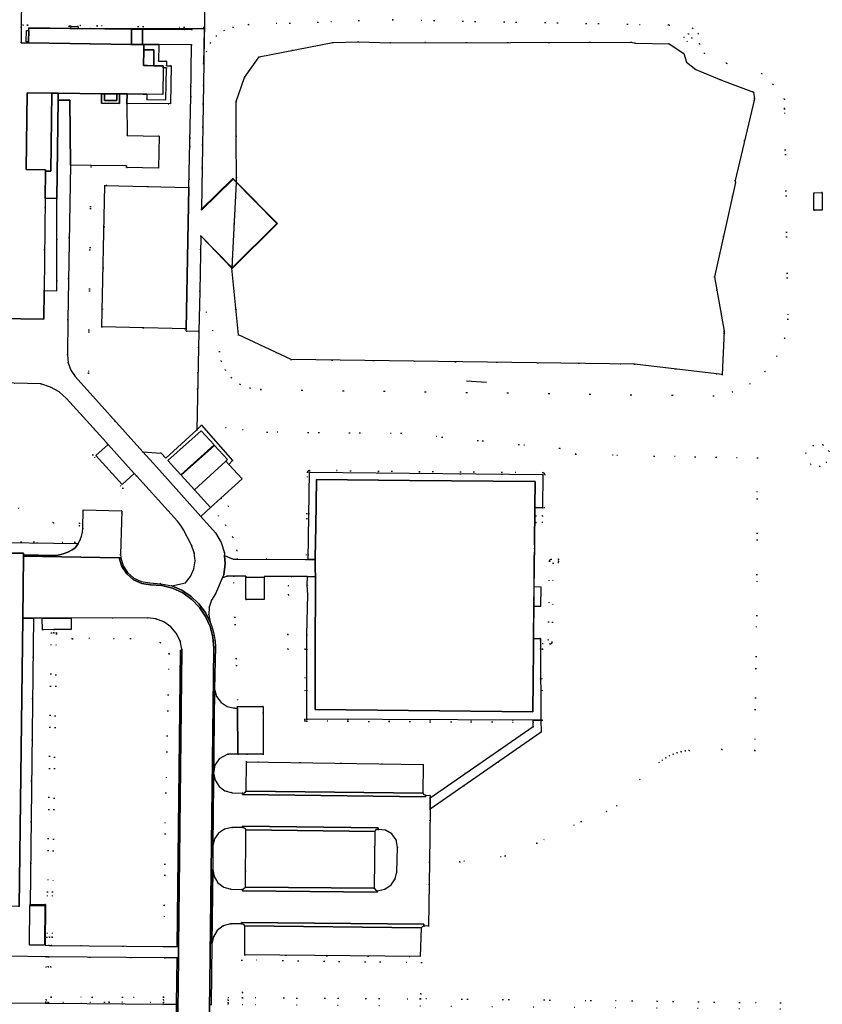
# Model space of a CAD drawing. Header units: metres. Extents: x 174791 to 179073, y 406431 to 409043.
# Tile 26 of 256: x 175648 to 175774, y 407444 to 407599. Entities that reach past the tile are written whole.
import ezdxf

# ---------------------------------------------------------------- set-up
doc = ezdxf.new("R2010")
doc.units = ezdxf.units.M
doc.linetypes.add('DOT', pattern=[6.35, 0, -6.35])
for name, color, linetype in [('kunstwerk_steiger', 254, 'Continuous'), ('overigbouwwerk_overkapping', 254, 'Continuous'), ('panden', 254, 'Continuous'), ('scheiding_doorgang', 254, 'Continuous'), ('scheiding_grondkering', 254, 'Continuous'), ('scheiding_hek', 254, 'Continuous'), ('terreindeelbegroeid', 254, 'DOT'), ('terreindeelonbegroeid', 254, 'DOT'), ('waterdeel', 254, 'Continuous'), ('wegdeel_molgoot', 254, 'Continuous'), ('wegdeel_opstelplaats', 254, 'Continuous'), ('wegdeel_parkeervlak', 254, 'Continuous'), ('wegdeel_rijbaan', 254, 'Continuous'), ('wegdeel_voetpad', 254, 'Continuous'), ('wegdeel_voetpad_op_trap', 254, 'Continuous')]:
    doc.layers.add(name, color=color, linetype=linetype)

msp = doc.modelspace()

# ---------------------------------------------------------------- linework, layer by layer
at = {"layer": 'kunstwerk_steiger'}
for points in [[(175655.94, 407597.367, 0), (175657.076, 407597.355, 0), (175665.446, 407597.269, 0), (175665.434, 407594.868, 0), (175649.288, 407595.095, 0), (175649.289, 407595.242, 0), (175649.312, 407597.024, 0), (175649.317, 407597.435, 0)], [(175667.18, 407597.26, 0), (175667.168, 407594.844, 0), (175665.434, 407594.868, 0), (175665.446, 407597.269, 0)], [(175676.806, 407597.325, 0), (175676.702, 407591.743, 0), (175676.766, 407592.007, 0), (175676.437, 407569.037, 0), (175681.329, 407573.848, 0), (175681.904, 407573.266, 0), (175688.327, 407566.76, 0), (175681.227, 407559.718, 0), (175681.194, 407559.753, 0), (175676.318, 407564.852, 0), (175676.131, 407556.179, 0), (175675.989, 407549.848, 0), (175674.01, 407549.88, 0), (175673.997, 407550.265, 0), (175674.447, 407572.429, 0), (175674.726, 407586.666, 0), (175674.848, 407594.807, 0), (175669.722, 407594.853, 0), (175667.959, 407594.869, 0), (175667.372, 407594.848, 0), (175667.168, 407594.844, 0), (175667.18, 407597.26, 0), (175674.898, 407597.186, 0), (175674.912, 407597.359, 0)]]:
    msp.add_polyline3d(points, close=True, dxfattribs=at)
at = {"layer": 'overigbouwwerk_overkapping'}
for points in [[(175661.784, 407532.093, 0), (175665.875, 407527.568, 0), (175663.954, 407525.831, 0), (175659.863, 407530.356, 0)], [(175651.844, 407459.757, 0), (175651.799, 407453.543, 0), (175649.449, 407453.572, 0), (175649.494, 407459.774, 0)]]:
    msp.add_polyline3d(points, close=True, dxfattribs=at)
at = {"layer": 'panden'}
msp.add_polyline3d([(175648.204, 407602.198, 0), (175648.149, 407597.538, 0), (175648.115, 407595.112, 0), (175649.288, 407595.095, 0), (175665.434, 407594.868, 0), (175667.168, 407594.844, 0), (175667.372, 407594.848, 0), (175667.361, 407594.008, 0), (175667.327, 407591.538, 0), (175667.918, 407591.53, 0), (175668.927, 407591.517, 0), (175670.387, 407591.497, 0), (175670.383, 407591.198, 0), (175670.327, 407587.019, 0), (175667.863, 407587.052, 0), (175667.266, 407587.06, 0), (175664.729, 407587.088, 0), (175663.574, 407587.101, 0), (175663.128, 407587.106, 0), (175661.187, 407587.128, 0), (175660.721, 407587.133, 0), (175653.924, 407587.209, 0), (175652.94, 407587.221, 0), (175649.079, 407587.264, 0), (175648.922, 407575.22, 0), (175651.942, 407575.186, 0), (175651.939, 407574.964, 0), (175651.89, 407570.693, 0), (175651.725, 407556.254, 0), (175651.674, 407551.749, 0), (175640.827, 407551.899, 0)], dxfattribs=at)
for points in [[(175676.361, 407534.263, 0), (175678.381, 407532.038, 0), (175673.173, 407527.328, 0), (175671.145, 407529.575, 0)], [(175675.301, 407525.01, 0), (175673.245, 407527.27, 0), (175678.454, 407531.963, 0), (175680.493, 407529.726, 0), (175680.225, 407529.482, 0)], [(175626.12, 407485.355, 0), (175637.73, 407485.23, 0), (175638.086, 407515.069, 0), (175648.516, 407515.054, 0), (175648.513, 407514.814, 0), (175648.51, 407514.565, 0), (175648.389, 407504.845, 0), (175647.828, 407459.622, 0), (175647.68, 407459.624, 0), (175636.503, 407459.731, 0), (175636.511, 407460.041, 0), (175636.53, 407460.749, 0), (175630.286, 407462.495, 0), (175626.756, 407462.54, 0), (175626.739, 407461.24, 0), (175625.85, 407461.252, 0), (175625.831, 407459.852, 0), (175615.402, 407459.987, 0), (175616.087, 407515.428, 0), (175626.48, 407515.278, 0), (175626.479, 407515.197, 0)], [(175686.245, 407511.262, 0), (175686.224, 407507.792, 0), (175683.354, 407507.81, 0), (175683.375, 407511.279, 0)], [(175683.529, 407483.505, 0), (175682.094, 407483.505, 0), (175682.094, 407483.547, 0), (175682.086, 407490.727, 0), (175682.086, 407490.99, 0), (175686.104, 407490.994, 0), (175686.112, 407483.506, 0)]]:
    msp.add_polyline3d(points, close=True, dxfattribs=at)
at = {"layer": 'scheiding_doorgang'}
for p, q in [((175655.947, 407597.71), (175655.669, 407597.702)), ((175676.901, 407597.381), (175676.831, 407596.165)), ((175728.652, 407516.343), (175728.638, 407515.758)), ((175728.638, 407515.758), (175728.625, 407515.173))]:
    msp.add_line(p, q, dxfattribs=at)
for points in [[(175694.252, 407512.708, 0), (175694.245, 407513.073, 0), (175694.259, 407514.053, 0), (175694.265, 407514.447, 0)], [(175694.251, 407512.708, 0), (175694.275, 407511.363, 0), (175694.279, 407511.185, 0)]]:
    msp.add_polyline3d(points, dxfattribs=at)
at = {"layer": 'scheiding_grondkering'}
msp.add_line((175718, 407542.081), (175721.103, 407541.857), dxfattribs=at)
at = {"layer": 'scheiding_hek'}
for p, q in [((175649.318, 407597.477), (175649.317, 407597.435)), ((175655.94, 407597.378), (175649.318, 407597.477)), ((175657.076, 407597.373), (175655.94, 407597.378)), ((175676.831, 407596.165), (175676.766, 407592.007)), ((175676.766, 407592.007), (175676.409, 407569.009)), ((175676.318, 407564.852), (175676.131, 407556.179)), ((175676.131, 407556.179), (175675.989, 407549.848)), ((175675.989, 407549.848), (175675.658, 407534.378)), ((175728.652, 407516.343), (175728.703, 407522.151)), ((175694.333, 407519.2), (175694.265, 407514.447)), ((175728.617, 407514.273), (175728.625, 407515.173)), ((175728.486, 407500), (175728.501, 407501.665))]:
    msp.add_line(p, q, dxfattribs=at)
for points in [[(175659.877, 407615.487, 0), (175659.856, 407619.136, 0), (175674.533, 407619.001, 0), (175674.195, 407602.661, 0), (175676.861, 407600.536, 0), (175676.901, 407597.381, 0)], [(175676.901, 407597.381, 0), (175667.336, 407597.322, 0), (175657.076, 407597.373, 0)], [(175676.409, 407569.009, 0), (175676.405, 407568.871, 0), (175681.357, 407573.731, 0), (175688.224, 407566.763, 0), (175681.22, 407559.831, 0), (175676.318, 407564.852, 0)], [(175709.034, 407526.478, 0), (175694.439, 407526.612, 0), (175694.333, 407519.2, 0)], [(175728.703, 407522.151, 0), (175728.743, 407526.298, 0), (175709.034, 407526.478, 0)], [(175728.501, 407501.665, 0), (175728.548, 407506.749, 0), (175728.575, 407509.749, 0), (175728.617, 407514.273, 0)], [(175694.262, 407500, 0), (175694.307, 407509.594, 0), (175694.279, 407511.185, 0)], [(175728.548, 407506.749, 0), (175729.653, 407506.742, 0), (175729.672, 407509.742, 0), (175728.575, 407509.749, 0)], [(175728.486, 407500, 0), (175728.396, 407490.176, 0), (175694.218, 407490.51, 0), (175694.262, 407500, 0)]]:
    msp.add_polyline3d(points, dxfattribs=at)
at = {"layer": 'terreindeelbegroeid'}
for points in [[(175677.911, 407444.256, 0), (175678.015, 407453.758, 0), (175678.275, 407454.875, 0), (175678.868, 407455.856, 0), (175679.806, 407456.569, 0), (175680.942, 407456.881, 0), (175682.707, 407456.914, 0), (175683.06, 407456.796, 0), (175683.197, 407456.569, 0), (175683.196, 407452.028, 0), (175710.709, 407451.766, 0), (175710.888, 407456.283, 0), (175711.038, 407456.456, 0), (175711.285, 407456.551, 0), (175712.022, 407456.567, 0), (175712.16, 407466.599, 0), (175716.931, 407466.631, 0), (175724.047, 407467.568, 0), (175729.012, 407469.545, 0), (175735.969, 407472.953, 0), (175739.936, 407474.517, 0), (175741.541, 407475.411, 0), (175745.157, 407479.547, 0), (175748.177, 407482.207, 0), (175748.692, 407482.602, 0), (175749.236, 407482.955, 0), (175749.806, 407483.264, 0), (175750.399, 407483.527, 0), (175751.011, 407483.743, 0), (175751.637, 407483.909, 0), (175752.275, 407484.026, 0), (175752.92, 407484.093, 0), (175758.027, 407484.268, 0), (175763.179, 407484.084, 0), (175763.52, 407505.281, 0), (175763.605, 407530.021, 0), (175747.411, 407530.248, 0), (175735.115, 407530.593, 0), (175732.591, 407531.499, 0), (175707.72, 407533.886, 0), (175686.714, 407534.052, 0), (175676.422, 407535.107, 0), (175675.658, 407534.378, 0), (175675.989, 407549.848, 0), (175676.131, 407556.179, 0), (175679.214, 407546.673, 0), (175679.504, 407545.182, 0), (175680.136, 407543.8, 0), (175681.075, 407542.606, 0), (175682.436, 407541.565, 0), (175684.023, 407540.921, 0), (175685.724, 407540.719, 0), (175756.718, 407539.733, 0), (175759.689, 407540.338, 0), (175762.433, 407541.628, 0), (175764.794, 407543.531, 0), (175766.653, 407545.962, 0), (175767.878, 407548.766, 0), (175768.398, 407551.782, 0), (175767.881, 407584.781, 0), (175767.845, 407584.802, 0), (175767.834, 407586.247, 0), (175766.046, 407588.608, 0), (175764.269, 407590.302, 0), (175758.767, 407591.894, 0), (175755.256, 407593.463, 0), (175754.533, 407594.946, 0), (175754.318, 407596.572, 0), (175753.458, 407597.372, 0), (175749.782, 407597.897, 0), (175749.661, 407597.92, 0), (175706.439, 407598.717, 0), (175701.099, 407598.598, 0), (175683.805, 407597.966, 0), (175681.363, 407597.535, 0), (175679.952, 407597.044, 0), (175678.726, 407596.192, 0), (175677.793, 407595.071, 0), (175677.188, 407593.743, 0), (175676.766, 407592.007, 0), (175676.702, 407591.743, 0), (175676.806, 407597.325, 0), (175674.912, 407597.359, 0), (175674.898, 407597.186, 0), (175667.18, 407597.26, 0), (175665.446, 407597.269, 0), (175657.076, 407597.355, 0), (175657.081, 407597.656, 0), (175655.947, 407597.71, 0), (175657.413, 407597.824, 0), (175660.042, 407597.78, 0), (175673.709, 407597.55, 0), (175676.802, 407597.509, 0), (175676.861, 407600.536, 0)], [(175640.575, 407541.872, 0), (175651.229, 407541.593, 0), (175652.722, 407541.117, 0), (175654.085, 407540.344, 0), (175655.261, 407539.308, 0), (175661.489, 407532.419, 0), (175659.344, 407530.479, 0), (175659.346, 407530.465, 0), (175664.073, 407525.238, 0), (175666.224, 407527.182, 0), (175672.652, 407520.073, 0), (175673.181, 407519.408, 0), (175673.585, 407518.735, 0), (175674.838, 407516.308, 0), (175675.279, 407515.108, 0), (175675.404, 407513.835, 0), (175675.204, 407512.572, 0), (175674.693, 407511.4, 0), (175673.902, 407510.395, 0), (175671.763, 407509.912, 0), (175670.019, 407510.267, 0), (175668.243, 407510.384, 0), (175666.968, 407510.592, 0), (175665.801, 407511.144, 0), (175664.832, 407511.998, 0), (175664.136, 407513.085, 0), (175663.768, 407514.323, 0), (175663.719, 407514.847, 0), (175663.921, 407521.712, 0), (175657.869, 407521.839, 0), (175657.804, 407518.98, 0), (175657.725, 407518.352, 0), (175657.577, 407517.737, 0), (175657.362, 407517.145, 0), (175657.083, 407516.581, 0), (175641.685, 407516.763, 0)], [(175641.663, 407516.87, 0), (175656.561, 407516.767, 0), (175657.272, 407519.365, 0), (175657.269, 407519.774, 0), (175653.203, 407519.823, 0), (175647.68, 407522.158, 0)], [(175767.227, 407443.496, 0), (175767.245, 407444.508, 0), (175737.495, 407444.888, 0), (175710.787, 407445.148, 0), (175710.804, 407445.939, 0), (175710.913, 407450.852, 0), (175682.744, 407451.221, 0), (175682.842, 407446.132, 0), (175682.858, 407445.321, 0), (175680.622, 407445.335, 0), (175680.619, 407444.935, 0), (175680.617, 407444.535, 0), (175680.611, 407444.233, 0)]]:
    msp.add_polyline3d(points, dxfattribs=at)
for points in [[(175754.318, 407596.572, 0), (175754.533, 407594.946, 0), (175755.256, 407593.463, 0), (175758.767, 407591.894, 0), (175764.269, 407590.302, 0), (175766.046, 407588.608, 0), (175767.834, 407586.247, 0), (175767.845, 407584.802, 0), (175767.881, 407584.781, 0), (175768.398, 407551.782, 0), (175767.878, 407548.766, 0), (175766.653, 407545.962, 0), (175764.794, 407543.531, 0), (175762.433, 407541.628, 0), (175759.689, 407540.338, 0), (175756.718, 407539.733, 0), (175685.724, 407540.719, 0), (175684.023, 407540.921, 0), (175682.436, 407541.565, 0), (175681.075, 407542.606, 0), (175680.136, 407543.8, 0), (175679.504, 407545.182, 0), (175679.214, 407546.673, 0), (175676.131, 407556.179, 0), (175676.318, 407564.852, 0), (175681.194, 407559.753, 0), (175682.217, 407549.289, 0), (175690.468, 407545.43, 0), (175744.333, 407544.726, 0), (175758.063, 407543.076, 0), (175758.37, 407549.891, 0), (175756.87, 407558.423, 0), (175760.195, 407573.214, 0), (175760.112, 407573.518, 0), (175763.144, 407586.326, 0), (175762.993, 407587.379, 0), (175757.972, 407589.264, 0), (175753.952, 407590.942, 0), (175752.502, 407592.088, 0), (175752.089, 407593.418, 0), (175749.744, 407594.972, 0), (175744.502, 407595.076, 0), (175743.79, 407595.216, 0), (175706.049, 407595.13, 0), (175701.044, 407595.283, 0), (175697.028, 407595.172, 0), (175685.448, 407592.916, 0), (175683.182, 407589.685, 0), (175681.864, 407585.917, 0), (175681.83, 407580.47, 0), (175681.904, 407573.266, 0), (175681.329, 407573.848, 0), (175676.437, 407569.037, 0), (175676.766, 407592.007, 0), (175677.188, 407593.743, 0), (175677.793, 407595.071, 0), (175678.726, 407596.192, 0), (175679.952, 407597.044, 0), (175681.363, 407597.535, 0), (175683.805, 407597.966, 0), (175701.099, 407598.598, 0), (175706.439, 407598.717, 0), (175749.661, 407597.92, 0), (175749.782, 407597.897, 0), (175753.458, 407597.372, 0)], [(175753.354, 407595.864, 0), (175752.777, 407596.556, 0), (175752.07, 407596.003, 0), (175752.588, 407595.302, 0)], [(175674.447, 407572.429, 0), (175661.275, 407572.716, 0), (175660.802, 407550.544, 0), (175673.997, 407550.265, 0), (175674.01, 407549.88, 0), (175675.989, 407549.848, 0), (175675.658, 407534.378, 0), (175670.81, 407529.946, 0), (175670.073, 407530.763, 0), (175667.217, 407530.947, 0), (175656.583, 407542.742, 0), (175658.664, 407543.299, 0), (175659.099, 407575.888, 0), (175664.662, 407575.817, 0), (175664.656, 407575.543, 0), (175669.665, 407575.434, 0), (175669.774, 407580.443, 0), (175664.765, 407580.552, 0), (175664.724, 407585.614, 0), (175671.557, 407585.526, 0), (175671.637, 407591.481, 0), (175670.907, 407591.491, 0), (175670.917, 407592.24, 0), (175669.687, 407592.257, 0), (175669.722, 407594.853, 0), (175674.848, 407594.807, 0), (175674.726, 407586.666, 0)], [(175670.903, 407591.191, 0), (175670.836, 407586.162, 0), (175667.853, 407586.202, 0), (175667.863, 407587.052, 0), (175670.327, 407587.019, 0), (175670.383, 407591.198, 0)], [(175659.099, 407575.888, 0), (175658.664, 407543.299, 0), (175656.583, 407542.742, 0), (175655.899, 407543.763, 0), (175655.497, 407544.924, 0), (175655.402, 407546.149, 0), (175655.458, 407551.695, 0), (175655.88, 407575.929, 0)], [(175651.725, 407556.254, 0), (175651.89, 407570.693, 0), (175653.732, 407570.708, 0), (175653.7, 407556.231, 0)], [(175772.449, 407568.883, 0), (175773.774, 407568.86, 0), (175773.754, 407571.608, 0), (175772.458, 407571.59, 0)], [(175763.605, 407530.021, 0), (175763.52, 407505.281, 0), (175763.179, 407484.084, 0), (175758.027, 407484.268, 0), (175752.92, 407484.093, 0), (175752.275, 407484.026, 0), (175751.637, 407483.909, 0), (175751.011, 407483.743, 0), (175750.399, 407483.527, 0), (175749.806, 407483.264, 0), (175749.236, 407482.955, 0), (175748.692, 407482.602, 0), (175748.177, 407482.207, 0), (175745.157, 407479.547, 0), (175741.541, 407475.411, 0), (175739.936, 407474.517, 0), (175735.969, 407472.953, 0), (175729.012, 407469.545, 0), (175724.047, 407467.568, 0), (175716.931, 407466.631, 0), (175712.16, 407466.599, 0), (175712.274, 407474.896, 0), (175729.704, 407486.998, 0), (175729.643, 407488.844, 0), (175729.854, 407488.843, 0), (175729.877, 407499.999, 0), (175729.879, 407500.908, 0), (175731.083, 407500.796, 0), (175731.205, 407500.81, 0), (175731.312, 407500.872, 0), (175731.384, 407500.971, 0), (175731.411, 407501.091, 0), (175731.456, 407504.252, 0), (175731.586, 407513.502, 0), (175732.403, 407513.515, 0), (175732.398, 407513.815, 0), (175732.393, 407514.115, 0), (175731.285, 407514.097, 0), (175731.173, 407514.073, 0), (175731.078, 407514.009, 0), (175731.014, 407513.914, 0), (175730.99, 407513.801, 0), (175730.856, 407504.26, 0), (175730.816, 407501.424, 0), (175729.607, 407501.536, 0), (175729.58, 407501.533, 0), (175729.58, 407501.658, 0), (175728.501, 407501.665, 0), (175728.617, 407514.273, 0), (175728.625, 407515.173, 0), (175728.638, 407515.758, 0), (175728.652, 407516.343, 0), (175728.703, 407522.151, 0), (175729.9, 407522.161, 0), (175730.2, 407522.164, 0), (175730.248, 407527.398, 0), (175730.226, 407527.513, 0), (175730.162, 407527.611, 0), (175730.065, 407527.677, 0), (175729.951, 407527.701, 0), (175693.349, 407528.036, 0), (175693.234, 407528.014, 0), (175693.137, 407527.951, 0), (175693.071, 407527.855, 0), (175693.046, 407527.741, 0), (175692.82, 407514.065, 0), (175693.12, 407514.06, 0), (175682.085, 407514.128, 0), (175681.971, 407515.483, 0), (175681.313, 407517.561, 0), (175680.225, 407519.419, 0), (175679.023, 407520.917, 0), (175680.649, 407522.399, 0), (175679.47, 407523.692, 0), (175682.802, 407526.731, 0), (175680.684, 407528.977, 0), (175681.3, 407529.603, 0), (175676.422, 407535.107, 0), (175686.714, 407534.052, 0), (175707.72, 407533.886, 0), (175732.591, 407531.499, 0), (175735.115, 407530.593, 0), (175747.411, 407530.248, 0)], [(175661.784, 407532.093, 0), (175659.863, 407530.356, 0), (175663.954, 407525.831, 0), (175665.875, 407527.568, 0), (175666.224, 407527.182, 0), (175664.073, 407525.238, 0), (175659.346, 407530.465, 0), (175659.344, 407530.479, 0), (175661.489, 407532.419, 0)], [(175773.386, 407528.639, 0), (175771.965, 407528.96, 0), (175771.203, 407530.764, 0), (175772.335, 407531.955, 0), (175773.883, 407532.065, 0), (175774.839, 407531.054, 0), (175774.449, 407529.275, 0)], [(175771.965, 407528.96, 0), (175773.386, 407528.639, 0), (175774.449, 407529.275, 0), (175774.839, 407531.054, 0), (175773.883, 407532.065, 0), (175772.335, 407531.955, 0), (175771.203, 407530.764, 0)], [(175729.9, 407522.161, 0), (175729.948, 407527.401, 0), (175693.346, 407527.736, 0), (175693.12, 407514.06, 0), (175692.82, 407514.065, 0), (175693.046, 407527.741, 0), (175693.071, 407527.855, 0), (175693.137, 407527.951, 0), (175693.234, 407528.014, 0), (175693.349, 407528.036, 0), (175729.951, 407527.701, 0), (175730.065, 407527.677, 0), (175730.162, 407527.611, 0), (175730.226, 407527.513, 0), (175730.248, 407527.398, 0), (175730.2, 407522.164, 0)], [(175641.663, 407516.87, 0), (175641.084, 407519.218, 0), (175640.321, 407521.512, 0), (175639.378, 407523.738, 0), (175644.278, 407524.2, 0), (175647.68, 407522.158, 0), (175653.203, 407519.823, 0), (175657.269, 407519.774, 0), (175657.272, 407519.365, 0), (175656.561, 407516.767, 0)], [(175681.971, 407515.483, 0), (175682.085, 407514.128, 0), (175681.359, 407514.132, 0), (175680.032, 407514.708, 0), (175680, 407515.091, 0), (175679.477, 407516.743, 0), (175678.602, 407518.238, 0), (175676.316, 407520.817, 0), (175677.844, 407522.21, 0), (175679.47, 407523.692, 0), (175680.649, 407522.399, 0), (175679.023, 407520.917, 0), (175680.225, 407519.419, 0), (175681.313, 407517.561, 0)], [(175728.836, 407519.867, 0), (175729.886, 407519.861, 0), (175729.892, 407520.911, 0), (175728.842, 407520.917, 0)], [(175731.456, 407504.252, 0), (175731.411, 407501.091, 0), (175731.384, 407500.971, 0), (175731.312, 407500.872, 0), (175731.205, 407500.81, 0), (175731.083, 407500.796, 0), (175729.879, 407500.908, 0), (175729.877, 407499.999, 0), (175729.854, 407488.843, 0), (175729.643, 407488.844, 0), (175729.577, 407500, 0), (175729.579, 407501.237, 0), (175729.58, 407501.533, 0), (175729.607, 407501.536, 0), (175730.816, 407501.424, 0), (175730.856, 407504.26, 0), (175730.99, 407513.801, 0), (175731.014, 407513.914, 0), (175731.078, 407514.009, 0), (175731.173, 407514.073, 0), (175731.285, 407514.097, 0), (175732.393, 407514.115, 0), (175732.398, 407513.815, 0), (175732.403, 407513.515, 0), (175731.586, 407513.502, 0)], [(175681.463, 407511.441, 0), (175682.086, 407490.99, 0), (175682.086, 407490.727, 0), (175681.568, 407490.749, 0), (175680.451, 407491.003, 0), (175679.489, 407491.625, 0), (175678.778, 407492.575, 0), (175678.449, 407493.714, 0), (175678.592, 407500.436, 0), (175678.534, 407501.266, 0), (175678.406, 407502.088, 0), (175678.285, 407502.631, 0), (175678.14, 407503.168, 0), (175677.973, 407503.695, 0), (175677.784, 407504.215, 0), (175677.54, 407505.374, 0), (175677.602, 407506.557, 0), (175677.965, 407507.684, 0), (175678.606, 407508.68, 0), (175679.672, 407511.115, 0), (175680.376, 407511.448, 0)], [(175683.375, 407511.279, 0), (175683.354, 407507.81, 0), (175686.224, 407507.792, 0), (175686.245, 407511.262, 0), (175686.246, 407511.412, 0), (175690.484, 407511.386, 0), (175693.055, 407511.37, 0), (175693.012, 407510.104, 0), (175690.014, 407509.999, 0), (175690.066, 407508.5, 0), (175689.96, 407502.322, 0), (175689.96, 407502.276, 0), (175689.956, 407500.005, 0), (175692.656, 407500.001, 0), (175692.637, 407489.005, 0), (175692.638, 407488.94, 0), (175692.638, 407488.904, 0), (175692.641, 407488.703, 0), (175692.936, 407488.704, 0), (175728.457, 407488.549, 0), (175728.445, 407487.873, 0), (175712.299, 407476.673, 0), (175712.304, 407477.046, 0), (175711.623, 407477.09, 0), (175711.291, 407477.194, 0), (175711.123, 407477.415, 0), (175711.161, 407481.914, 0), (175683.494, 407482.315, 0), (175683.529, 407483.505, 0), (175686.112, 407483.506, 0), (175686.104, 407490.994, 0), (175682.086, 407490.99, 0), (175681.463, 407511.441, 0), (175683.376, 407511.429, 0)], [(175728.462, 407488.849, 0), (175728.461, 407488.549, 0), (175728.457, 407488.549, 0), (175692.936, 407488.704, 0), (175692.641, 407488.703, 0), (175692.638, 407488.904, 0), (175692.638, 407488.94, 0), (175692.637, 407489.005, 0), (175692.656, 407500.001, 0), (175689.956, 407500.005, 0), (175689.96, 407502.276, 0), (175689.96, 407502.322, 0), (175690.066, 407508.5, 0), (175690.014, 407509.999, 0), (175693.012, 407510.104, 0), (175693.067, 407508.527, 0), (175692.96, 407502.271, 0), (175692.956, 407500, 0), (175692.937, 407489.004, 0)], [(175651.428, 407504.845, 0), (175651.464, 407503.042, 0), (175653.273, 407503.061, 0), (175653.273, 407502.547, 0), (175652.873, 407502.553, 0), (175652.259, 407461.938, 0), (175652.174, 407454.823, 0), (175652.574, 407454.818, 0), (175652.532, 407453.525, 0), (175651.873, 407453.541, 0), (175651.937, 407459.94, 0), (175649.548, 407459.989, 0), (175650.062, 407504.848, 0)], [(175672.453, 407502.488, 0), (175673.045, 407501.298, 0), (175673.327, 407500, 0), (175673.327, 407499.893, 0), (175673.114, 407499.835, 0), (175672.613, 407453.358, 0), (175670.501, 407453.375, 0), (175670.794, 407477.449, 0), (175671.356, 407499.268, 0), (175669.981, 407501.01, 0), (175665.294, 407501.667, 0), (175656.176, 407501.639, 0), (175653.671, 407502.422, 0), (175653.673, 407502.541, 0), (175653.273, 407502.547, 0), (175653.273, 407503.061, 0), (175655.985, 407503.089, 0), (175655.957, 407504.869, 0), (175667.943, 407504.896, 0), (175669.262, 407504.738, 0), (175670.502, 407504.262, 0), (175671.588, 407503.496, 0)], [(175653.273, 407502.547, 0), (175653.673, 407502.541, 0), (175653.671, 407502.422, 0), (175653.059, 407461.928, 0), (175652.974, 407454.813, 0), (175652.574, 407454.818, 0), (175652.174, 407454.823, 0), (175652.259, 407461.938, 0), (175652.873, 407502.553, 0)], [(175670.501, 407453.375, 0), (175652.935, 407453.515, 0), (175652.532, 407453.525, 0), (175652.574, 407454.818, 0), (175652.974, 407454.813, 0), (175653.059, 407461.928, 0), (175653.671, 407502.422, 0), (175656.176, 407501.639, 0), (175665.294, 407501.667, 0), (175669.981, 407501.01, 0), (175671.356, 407499.268, 0), (175670.794, 407477.449, 0)], [(175683.529, 407483.505, 0), (175683.494, 407482.315, 0), (175683.449, 407482.316, 0), (175683.442, 407477.744, 0), (175683.206, 407477.479, 0), (175682.916, 407477.396, 0), (175681.204, 407477.481, 0), (175680.482, 407477.672, 0), (175680.098, 407477.774, 0), (175679.172, 407478.447, 0), (175678.537, 407479.447, 0), (175678.32, 407480.611, 0), (175678.514, 407481.782, 0), (175679.168, 407482.773, 0), (175680.532, 407483.533, 0), (175680.582, 407483.533, 0), (175682.094, 407483.547, 0), (175682.094, 407483.505, 0)], [(175682.891, 407472.004, 0), (175683.258, 407471.867, 0), (175683.359, 407471.665, 0), (175683.316, 407462.664, 0), (175682.846, 407462.29, 0), (175681.028, 407462.338, 0), (175679.897, 407462.647, 0), (175678.962, 407463.355, 0), (175678.38, 407464.308, 0), (175678.175, 407465.405, 0), (175678.182, 407469.146, 0), (175678.447, 407470.215, 0), (175679.075, 407471.12, 0), (175680.045, 407471.77, 0), (175681.188, 407472.008, 0)], [(175703.981, 407462.065, 0), (175703.708, 407462.266, 0), (175703.513, 407462.486, 0), (175703.583, 407471.367, 0), (175703.693, 407471.582, 0), (175703.882, 407471.704, 0), (175704.106, 407471.719, 0), (175705.255, 407471.587, 0), (175706.254, 407471.001, 0), (175706.931, 407470.06, 0), (175707.169, 407468.924, 0), (175707.055, 407465.07, 0), (175706.794, 407463.968, 0), (175706.162, 407463.028, 0), (175705.165, 407462.334, 0)], [(175630.084, 407444.737, 0), (175635.805, 407444.615, 0), (175636.569, 407448.149, 0), (175640.577, 407448.617, 0), (175640.731, 407451.897, 0), (175646.332, 407451.823, 0), (175651.934, 407451.749, 0), (175652.395, 407451.745, 0), (175652.388, 407450.142, 0), (175651.988, 407450.138, 0), (175652.035, 407444.987, 0), (175652.011, 407444.597, 0), (175652.003, 407444.467, 0), (175630.069, 407444.636, 0), (175629.796, 407445.053, 0), (175629.898, 407451.937, 0), (175629.961, 407451.937, 0), (175629.872, 407447.276, 0)], [(175670.617, 407451.596, 0), (175670.471, 407445.393, 0), (175670.462, 407445.394, 0), (175652.831, 407445.391, 0), (175652.788, 407450.146, 0), (175652.388, 407450.142, 0), (175652.395, 407451.745, 0)], [(175672.593, 407451.575, 0), (175672.515, 407444.309, 0), (175670.47, 407444.325, 0), (175670.462, 407444.594, 0), (175670.462, 407444.994, 0), (175670.471, 407445.393, 0), (175670.617, 407451.596, 0)], [(175670.471, 407445.393, 0), (175670.462, 407444.994, 0), (175670.462, 407444.594, 0), (175661.906, 407444.593, 0), (175661.203, 407444.593, 0), (175652.435, 407444.591, 0), (175652.011, 407444.597, 0), (175652.035, 407444.987, 0), (175651.988, 407450.138, 0), (175652.388, 407450.142, 0), (175652.788, 407450.146, 0), (175652.831, 407445.391, 0), (175670.462, 407445.394, 0)], [(175710.804, 407445.939, 0), (175710.787, 407445.148, 0), (175710.732, 407445.148, 0), (175682.858, 407445.321, 0), (175682.842, 407446.132, 0), (175682.744, 407451.221, 0), (175710.913, 407450.852, 0)], [(175682.858, 407445.321, 0), (175710.732, 407445.148, 0), (175710.787, 407445.148, 0), (175737.495, 407444.888, 0), (175767.245, 407444.508, 0), (175767.227, 407443.496, 0), (175710.761, 407443.976, 0), (175682.879, 407444.214, 0), (175680.611, 407444.233, 0), (175680.617, 407444.535, 0), (175680.619, 407444.935, 0), (175680.622, 407445.335, 0)]]:
    msp.add_polyline3d(points, close=True, dxfattribs=at)
at = {"layer": 'terreindeelonbegroeid'}
for points in [[(175648.463, 407602.196, 0), (175648.418, 407597.897, 0), (175649.127, 407597.878, 0), (175655.669, 407597.702, 0), (175655.947, 407597.71, 0), (175655.94, 407597.367, 0), (175649.317, 407597.435, 0), (175649.312, 407597.024, 0), (175648.949, 407597.034, 0), (175648.902, 407595.252, 0), (175649.289, 407595.242, 0), (175649.288, 407595.095, 0), (175648.115, 407595.112, 0), (175648.149, 407597.538, 0), (175648.204, 407602.198, 0)], [(175655.94, 407597.367, 0), (175657.076, 407597.355, 0), (175665.446, 407597.269, 0), (175665.434, 407594.868, 0), (175649.288, 407595.095, 0), (175649.289, 407595.242, 0), (175649.312, 407597.024, 0), (175649.317, 407597.435, 0)], [(175667.18, 407597.26, 0), (175667.168, 407594.844, 0), (175665.434, 407594.868, 0), (175665.446, 407597.269, 0)], [(175676.806, 407597.325, 0), (175676.702, 407591.743, 0), (175676.766, 407592.007, 0), (175676.437, 407569.037, 0), (175681.329, 407573.848, 0), (175681.904, 407573.266, 0), (175681.9, 407573.181, 0), (175681.199, 407559.852, 0), (175676.318, 407564.852, 0), (175676.131, 407556.179, 0), (175675.989, 407549.848, 0), (175674.01, 407549.88, 0), (175673.997, 407550.265, 0), (175674.447, 407572.429, 0), (175674.726, 407586.666, 0), (175674.848, 407594.807, 0), (175669.722, 407594.853, 0), (175667.959, 407594.869, 0), (175667.372, 407594.848, 0), (175667.168, 407594.844, 0), (175667.18, 407597.26, 0), (175674.898, 407597.186, 0), (175674.912, 407597.359, 0)], [(175753.354, 407595.864, 0), (175752.588, 407595.302, 0), (175752.07, 407596.003, 0), (175752.777, 407596.556, 0)], [(175681.199, 407559.852, 0), (175681.194, 407559.753, 0), (175676.318, 407564.852, 0)], [(175729.892, 407520.911, 0), (175729.886, 407519.861, 0), (175728.836, 407519.867, 0), (175728.842, 407520.917, 0)], [(175661.906, 407444.593, 0), (175670.462, 407444.594, 0), (175670.47, 407444.325, 0), (175652.435, 407444.464, 0), (175652.003, 407444.467, 0), (175652.011, 407444.597, 0), (175652.435, 407444.591, 0), (175661.203, 407444.593, 0)]]:
    msp.add_polyline3d(points, close=True, dxfattribs=at)
msp.add_polyline3d([(175676.861, 407600.536, 0), (175676.802, 407597.509, 0), (175673.709, 407597.55, 0), (175660.042, 407597.78, 0), (175657.413, 407597.824, 0), (175655.947, 407597.71, 0), (175655.669, 407597.702, 0), (175649.127, 407597.878, 0), (175648.418, 407597.897, 0), (175648.463, 407602.196, 0)], dxfattribs=at)
at = {"layer": 'waterdeel'}
msp.add_polyline3d([(175701.044, 407595.283, 0), (175706.049, 407595.13, 0), (175743.79, 407595.216, 0), (175744.502, 407595.076, 0), (175749.744, 407594.972, 0), (175752.089, 407593.418, 0), (175752.502, 407592.088, 0), (175753.952, 407590.942, 0), (175757.972, 407589.264, 0), (175762.993, 407587.379, 0), (175763.144, 407586.326, 0), (175760.112, 407573.518, 0), (175760.195, 407573.214, 0), (175756.87, 407558.423, 0), (175758.37, 407549.891, 0), (175758.063, 407543.076, 0), (175744.333, 407544.726, 0), (175690.468, 407545.43, 0), (175682.217, 407549.289, 0), (175681.194, 407559.753, 0), (175681.199, 407559.852, 0), (175681.9, 407573.181, 0), (175681.904, 407573.266, 0), (175681.83, 407580.47, 0), (175681.864, 407585.917, 0), (175683.182, 407589.685, 0), (175685.448, 407592.916, 0), (175697.028, 407595.172, 0)], close=True, dxfattribs=at)
at = {"layer": 'wegdeel_molgoot'}
msp.add_polyline3d([(175677.624, 407438.841, 0), (175678.341, 407500, 0), (175678.342, 407500.147, 0), (175678.193, 407501.871, 0), (175677.757, 407503.545, 0), (175677.044, 407505.122, 0), (175676.076, 407506.556, 0), (175674.88, 407507.807, 0), (175673.49, 407508.838, 0), (175671.887, 407509.557, 0), (175670.181, 407509.975, 0), (175668.427, 407510.081, 0), (175667.033, 407510.29, 0), (175665.751, 407510.878, 0), (175664.683, 407511.798, 0), (175663.913, 407512.979, 0), (175663.5, 407514.327, 0), (175663.768, 407514.323, 0), (175664.136, 407513.085, 0), (175664.832, 407511.998, 0), (175665.801, 407511.144, 0), (175666.968, 407510.592, 0), (175668.243, 407510.384, 0), (175670.019, 407510.267, 0), (175671.763, 407509.912, 0), (175673.33, 407509.23, 0), (175674.756, 407508.288, 0), (175675.997, 407507.113, 0), (175677.017, 407505.742, 0), (175677.784, 407504.215, 0), (175677.973, 407503.695, 0), (175678.14, 407503.168, 0), (175678.285, 407502.631, 0), (175678.406, 407502.088, 0), (175678.534, 407501.266, 0), (175678.592, 407500.436, 0), (175678.449, 407493.714, 0), (175678.182, 407469.146, 0), (175678.175, 407465.405, 0), (175678.015, 407453.758, 0), (175677.911, 407444.256, 0)], dxfattribs=at)
for points in [[(175672.816, 407453.357, 0), (175672.613, 407453.358, 0), (175673.114, 407499.835, 0), (175673.327, 407499.893, 0)], [(175711.123, 407477.415, 0), (175711.291, 407477.194, 0), (175711.623, 407477.09, 0), (175711.556, 407476.816, 0), (175682.861, 407477.182, 0), (175682.916, 407477.396, 0), (175683.206, 407477.479, 0), (175683.442, 407477.744, 0)], [(175704.106, 407471.719, 0), (175703.882, 407471.704, 0), (175703.693, 407471.582, 0), (175703.583, 407471.367, 0), (175683.359, 407471.665, 0), (175683.258, 407471.867, 0), (175682.891, 407472.004, 0), (175682.868, 407472.212, 0), (175704.098, 407471.947, 0)], [(175703.513, 407462.486, 0), (175703.708, 407462.266, 0), (175703.981, 407462.065, 0), (175703.99, 407461.883, 0), (175682.83, 407462.087, 0), (175682.846, 407462.29, 0), (175683.316, 407462.664, 0)], [(175711.285, 407456.551, 0), (175711.038, 407456.456, 0), (175710.888, 407456.283, 0), (175683.197, 407456.569, 0), (175683.06, 407456.796, 0), (175682.707, 407456.914, 0), (175682.71, 407457.092, 0), (175711.288, 407456.863, 0)], [(175672.797, 407451.574, 0), (175672.66, 407439.128, 0), (175672.478, 407439.138, 0), (175672.486, 407441.656, 0), (175672.497, 407442.63, 0), (175672.515, 407444.309, 0), (175672.593, 407451.575, 0)]]:
    msp.add_polyline3d(points, close=True, dxfattribs=at)
at = {"layer": 'wegdeel_opstelplaats'}
for points in [[(175674.447, 407572.429, 0), (175673.997, 407550.265, 0), (175660.802, 407550.544, 0), (175661.275, 407572.716, 0)], [(175773.774, 407568.86, 0), (175772.449, 407568.883, 0), (175772.458, 407571.59, 0), (175773.754, 407571.608, 0)], [(175728.703, 407522.151, 0), (175728.652, 407516.343, 0), (175728.638, 407515.758, 0), (175728.625, 407515.173, 0), (175728.617, 407514.273, 0), (175728.501, 407501.665, 0), (175728.486, 407500, 0), (175728.396, 407490.176, 0), (175694.218, 407490.51, 0), (175694.262, 407499.999, 0), (175694.297, 407510.149, 0), (175694.279, 407511.186, 0), (175694.276, 407511.363, 0), (175694.252, 407512.708, 0), (175694.245, 407513.073, 0), (175694.259, 407514.053, 0), (175694.265, 407514.447, 0), (175694.333, 407519.2, 0), (175694.439, 407526.612, 0), (175709.034, 407526.478, 0), (175728.743, 407526.298, 0)], [(175653.273, 407503.061, 0), (175651.464, 407503.042, 0), (175651.428, 407504.845, 0), (175655.957, 407504.869, 0), (175655.985, 407503.089, 0)]]:
    msp.add_polyline3d(points, close=True, dxfattribs=at)
at = {"layer": 'wegdeel_parkeervlak'}
for points in [[(175683.494, 407482.315, 0), (175711.161, 407481.914, 0), (175711.123, 407477.415, 0), (175683.442, 407477.744, 0), (175683.449, 407482.316, 0)], [(175703.583, 407471.367, 0), (175703.513, 407462.486, 0), (175683.316, 407462.664, 0), (175683.359, 407471.665, 0)], [(175710.888, 407456.283, 0), (175710.709, 407451.766, 0), (175683.196, 407452.028, 0), (175683.197, 407456.569, 0)]]:
    msp.add_polyline3d(points, close=True, dxfattribs=at)
at = {"layer": 'wegdeel_rijbaan'}
for points in [[(175663.719, 407514.847, 0), (175663.768, 407514.323, 0), (175663.5, 407514.327, 0), (175648.51, 407514.565, 0), (175648.513, 407514.814, 0), (175653.175, 407514.699, 0), (175653.957, 407514.759, 0), (175654.723, 407514.926, 0), (175655.459, 407515.196, 0), (175656.152, 407515.563, 0), (175656.406, 407515.746, 0), (175656.632, 407515.961, 0), (175656.875, 407516.258, 0), (175657.083, 407516.581, 0), (175657.362, 407517.145, 0), (175657.577, 407517.737, 0), (175657.725, 407518.352, 0), (175657.804, 407518.98, 0), (175657.869, 407521.839, 0), (175663.921, 407521.712, 0)], [(175682.086, 407490.727, 0), (175682.094, 407483.547, 0), (175680.582, 407483.533, 0), (175680.532, 407483.533, 0), (175679.168, 407482.773, 0), (175678.514, 407481.782, 0), (175678.32, 407480.611, 0), (175678.537, 407479.447, 0), (175679.172, 407478.447, 0), (175680.098, 407477.774, 0), (175680.482, 407477.672, 0), (175681.204, 407477.481, 0), (175682.916, 407477.396, 0), (175682.861, 407477.182, 0), (175711.556, 407476.816, 0), (175711.623, 407477.09, 0), (175712.304, 407477.046, 0), (175712.299, 407476.673, 0), (175712.274, 407474.896, 0), (175712.16, 407466.599, 0), (175712.022, 407456.567, 0), (175711.285, 407456.551, 0), (175711.288, 407456.863, 0), (175682.71, 407457.092, 0), (175682.707, 407456.914, 0), (175680.942, 407456.881, 0), (175679.806, 407456.569, 0), (175678.868, 407455.856, 0), (175678.275, 407454.875, 0), (175678.015, 407453.758, 0), (175678.175, 407465.405, 0), (175678.38, 407464.308, 0), (175678.962, 407463.355, 0), (175679.897, 407462.647, 0), (175681.028, 407462.338, 0), (175682.846, 407462.29, 0), (175682.83, 407462.087, 0), (175703.99, 407461.883, 0), (175703.981, 407462.065, 0), (175705.165, 407462.334, 0), (175706.162, 407463.028, 0), (175706.794, 407463.968, 0), (175707.055, 407465.07, 0), (175707.169, 407468.924, 0), (175706.931, 407470.06, 0), (175706.254, 407471.001, 0), (175705.255, 407471.587, 0), (175704.106, 407471.719, 0), (175704.098, 407471.947, 0), (175682.868, 407472.212, 0), (175682.891, 407472.004, 0), (175681.188, 407472.008, 0), (175680.045, 407471.77, 0), (175679.075, 407471.12, 0), (175678.447, 407470.215, 0), (175678.182, 407469.146, 0), (175678.449, 407493.714, 0), (175678.778, 407492.575, 0), (175679.489, 407491.625, 0), (175680.451, 407491.003, 0), (175681.568, 407490.749, 0)]]:
    msp.add_polyline3d(points, close=True, dxfattribs=at)
msp.add_polyline3d([(175672.66, 407439.128, 0), (175672.797, 407451.574, 0), (175672.816, 407453.357, 0), (175673.327, 407499.893, 0), (175673.327, 407500, 0), (175673.045, 407501.298, 0), (175672.453, 407502.488, 0), (175671.588, 407503.496, 0), (175670.502, 407504.262, 0), (175669.262, 407504.738, 0), (175667.943, 407504.896, 0), (175655.957, 407504.869, 0), (175651.428, 407504.845, 0), (175650.062, 407504.848, 0), (175648.389, 407504.845, 0), (175648.51, 407514.565, 0), (175663.5, 407514.327, 0), (175663.913, 407512.979, 0), (175664.683, 407511.798, 0), (175665.751, 407510.878, 0), (175667.033, 407510.29, 0), (175668.427, 407510.081, 0), (175670.181, 407509.975, 0), (175671.887, 407509.557, 0), (175673.49, 407508.838, 0), (175674.88, 407507.807, 0), (175676.076, 407506.556, 0), (175677.044, 407505.122, 0), (175677.757, 407503.545, 0), (175678.193, 407501.871, 0), (175678.342, 407500.147, 0), (175678.341, 407500, 0), (175677.624, 407438.841, 0)], dxfattribs=at)
at = {"layer": 'wegdeel_voetpad'}
for points in [[(175649.312, 407597.024, 0), (175649.289, 407595.242, 0), (175648.902, 407595.252, 0), (175648.949, 407597.034, 0)], [(175657.076, 407597.355, 0), (175655.94, 407597.367, 0), (175655.947, 407597.71, 0), (175657.081, 407597.656, 0)], [(175669.722, 407594.853, 0), (175669.687, 407592.257, 0), (175670.917, 407592.24, 0), (175670.907, 407591.491, 0), (175671.637, 407591.481, 0), (175671.557, 407585.526, 0), (175664.724, 407585.614, 0), (175664.729, 407587.088, 0), (175667.266, 407587.06, 0), (175667.863, 407587.052, 0), (175667.853, 407586.202, 0), (175670.836, 407586.162, 0), (175670.903, 407591.191, 0), (175670.383, 407591.198, 0), (175670.387, 407591.497, 0), (175668.927, 407591.517, 0), (175668.96, 407593.986, 0), (175667.948, 407594, 0), (175667.361, 407594.008, 0), (175667.372, 407594.848, 0), (175667.959, 407594.869, 0)], [(175652.94, 407587.221, 0), (175652.794, 407574.962, 0), (175651.939, 407574.964, 0), (175651.942, 407575.186, 0), (175648.922, 407575.22, 0), (175649.079, 407587.264, 0)], [(175660.721, 407587.133, 0), (175660.709, 407585.625, 0), (175663.561, 407585.601, 0), (175663.574, 407587.101, 0), (175664.729, 407587.088, 0), (175664.724, 407585.614, 0), (175664.765, 407580.552, 0), (175669.774, 407580.443, 0), (175669.665, 407575.434, 0), (175664.656, 407575.543, 0), (175664.662, 407575.817, 0), (175659.099, 407575.888, 0), (175655.88, 407575.929, 0), (175655.74, 407586.123, 0), (175653.911, 407586.098, 0), (175653.924, 407587.209, 0)], [(175661.187, 407587.128, 0), (175661.187, 407586.042, 0), (175663.128, 407586.041, 0), (175663.128, 407587.106, 0), (175663.574, 407587.101, 0), (175663.561, 407585.601, 0), (175660.709, 407585.625, 0), (175660.721, 407587.133, 0)], [(175680.684, 407528.977, 0), (175680.225, 407529.482, 0), (175680.493, 407529.726, 0), (175678.454, 407531.963, 0), (175673.245, 407527.27, 0), (175675.301, 407525.01, 0), (175677.844, 407522.21, 0), (175676.316, 407520.817, 0), (175674.171, 407523.236, 0), (175669.335, 407528.598, 0), (175667.217, 407530.947, 0), (175670.073, 407530.763, 0), (175670.81, 407529.946, 0), (175675.658, 407534.378, 0), (175676.422, 407535.107, 0), (175681.3, 407529.603, 0)], [(175676.361, 407534.263, 0), (175671.145, 407529.575, 0), (175673.173, 407527.328, 0), (175678.381, 407532.038, 0)], [(175680.684, 407528.977, 0), (175682.802, 407526.731, 0), (175679.47, 407523.692, 0), (175677.844, 407522.21, 0), (175675.301, 407525.01, 0), (175680.225, 407529.482, 0)], [(175729.948, 407527.401, 0), (175729.9, 407522.161, 0), (175728.703, 407522.151, 0), (175728.743, 407526.298, 0), (175709.034, 407526.478, 0), (175694.439, 407526.612, 0), (175694.333, 407519.2, 0), (175694.265, 407514.447, 0), (175694.259, 407514.053, 0), (175693.42, 407514.059, 0), (175693.12, 407514.06, 0), (175693.346, 407527.736, 0)], [(175682.085, 407514.128, 0), (175693.12, 407514.06, 0), (175693.42, 407514.059, 0), (175694.259, 407514.053, 0), (175694.245, 407513.073, 0), (175694.252, 407512.708, 0), (175694.276, 407511.363, 0), (175693.055, 407511.37, 0), (175690.484, 407511.386, 0), (175686.246, 407511.412, 0), (175686.245, 407511.262, 0), (175683.375, 407511.279, 0), (175683.376, 407511.429, 0), (175681.463, 407511.441, 0), (175680.376, 407511.448, 0), (175679.672, 407511.115, 0), (175679.906, 407511.649, 0), (175680.145, 407513.365, 0), (175680.032, 407514.708, 0), (175681.359, 407514.132, 0)], [(175694.276, 407511.363, 0), (175694.279, 407511.186, 0), (175694.297, 407510.149, 0), (175694.262, 407499.999, 0), (175694.218, 407490.51, 0), (175728.396, 407490.176, 0), (175728.486, 407500, 0), (175728.501, 407501.665, 0), (175729.58, 407501.658, 0), (175729.58, 407501.533, 0), (175729.579, 407501.237, 0), (175729.577, 407500, 0), (175729.643, 407488.844, 0), (175729.554, 407488.844, 0), (175728.462, 407488.849, 0), (175692.937, 407489.004, 0), (175692.956, 407500, 0), (175692.96, 407502.271, 0), (175693.067, 407508.527, 0), (175693.012, 407510.104, 0), (175693.055, 407511.37, 0)], [(175729.643, 407488.844, 0), (175729.704, 407486.998, 0), (175712.274, 407474.896, 0), (175712.299, 407476.673, 0), (175728.445, 407487.873, 0), (175728.457, 407488.549, 0), (175728.461, 407488.549, 0), (175728.462, 407488.849, 0), (175729.554, 407488.844, 0)], [(175652.003, 407444.467, 0), (175652.435, 407444.464, 0), (175670.47, 407444.325, 0), (175672.515, 407444.309, 0), (175672.497, 407442.63, 0), (175661.177, 407442.701, 0), (175661.173, 407434.575, 0), (175659.543, 407434.589, 0), (175659.547, 407442.712, 0), (175648.037, 407442.784, 0), (175631.193, 407442.919, 0), (175630.069, 407444.636, 0)]]:
    msp.add_polyline3d(points, close=True, dxfattribs=at)
for points in [[(175640.827, 407551.899, 0), (175651.674, 407551.749, 0), (175651.725, 407556.254, 0), (175653.7, 407556.231, 0), (175653.732, 407570.708, 0), (175653.911, 407586.098, 0), (175655.74, 407586.123, 0), (175655.88, 407575.929, 0), (175655.458, 407551.695, 0), (175655.402, 407546.149, 0), (175655.497, 407544.924, 0), (175655.899, 407543.763, 0), (175656.583, 407542.742, 0), (175667.217, 407530.947, 0), (175669.335, 407528.598, 0), (175674.171, 407523.236, 0), (175676.316, 407520.817, 0), (175678.602, 407518.238, 0), (175679.477, 407516.743, 0), (175680, 407515.091, 0), (175680.032, 407514.708, 0), (175680.145, 407513.365, 0), (175679.906, 407511.649, 0), (175679.672, 407511.115, 0), (175678.606, 407508.68, 0), (175677.965, 407507.684, 0), (175677.602, 407506.557, 0), (175677.54, 407505.374, 0), (175677.784, 407504.215, 0), (175677.017, 407505.742, 0), (175675.997, 407507.113, 0), (175674.756, 407508.288, 0), (175673.33, 407509.23, 0), (175671.763, 407509.912, 0), (175673.902, 407510.395, 0), (175674.693, 407511.4, 0), (175675.204, 407512.572, 0), (175675.404, 407513.835, 0), (175675.279, 407515.108, 0), (175674.838, 407516.308, 0), (175673.585, 407518.735, 0), (175673.181, 407519.408, 0), (175672.652, 407520.073, 0), (175666.224, 407527.182, 0), (175665.875, 407527.568, 0), (175663.954, 407525.831, 0), (175659.863, 407530.356, 0), (175661.784, 407532.093, 0), (175661.489, 407532.419, 0), (175655.261, 407539.308, 0), (175654.085, 407540.344, 0), (175652.722, 407541.117, 0), (175651.229, 407541.593, 0), (175640.575, 407541.872, 0)], [(175641.685, 407516.763, 0), (175657.083, 407516.581, 0), (175656.875, 407516.258, 0), (175656.632, 407515.961, 0), (175656.406, 407515.746, 0), (175656.152, 407515.563, 0), (175655.459, 407515.196, 0), (175654.723, 407514.926, 0), (175653.957, 407514.759, 0), (175653.175, 407514.699, 0), (175648.513, 407514.814, 0), (175648.516, 407515.054, 0), (175638.086, 407515.069, 0)], [(175647.828, 407459.622, 0), (175648.389, 407504.845, 0), (175650.062, 407504.848, 0), (175649.548, 407459.989, 0), (175651.937, 407459.94, 0), (175651.873, 407453.541, 0), (175652.532, 407453.525, 0), (175652.935, 407453.515, 0), (175670.501, 407453.375, 0), (175672.613, 407453.358, 0), (175672.816, 407453.357, 0), (175672.797, 407451.574, 0), (175672.593, 407451.575, 0), (175670.617, 407451.596, 0), (175652.395, 407451.745, 0), (175651.934, 407451.749, 0), (175646.332, 407451.823, 0)]]:
    msp.add_polyline3d(points, dxfattribs=at)
at = {"layer": 'wegdeel_voetpad_op_trap'}
for points in [[(175668.96, 407593.986, 0), (175668.927, 407591.517, 0), (175667.918, 407591.53, 0), (175667.327, 407591.538, 0), (175667.361, 407594.008, 0), (175667.948, 407594, 0)], [(175653.924, 407587.209, 0), (175653.911, 407586.098, 0), (175653.732, 407570.708, 0), (175651.89, 407570.693, 0), (175651.939, 407574.964, 0), (175652.794, 407574.962, 0), (175652.94, 407587.221, 0)], [(175663.128, 407587.106, 0), (175663.128, 407586.041, 0), (175661.187, 407586.042, 0), (175661.187, 407587.128, 0)]]:
    msp.add_polyline3d(points, close=True, dxfattribs=at)

doc.saveas('drawing.dxf')
